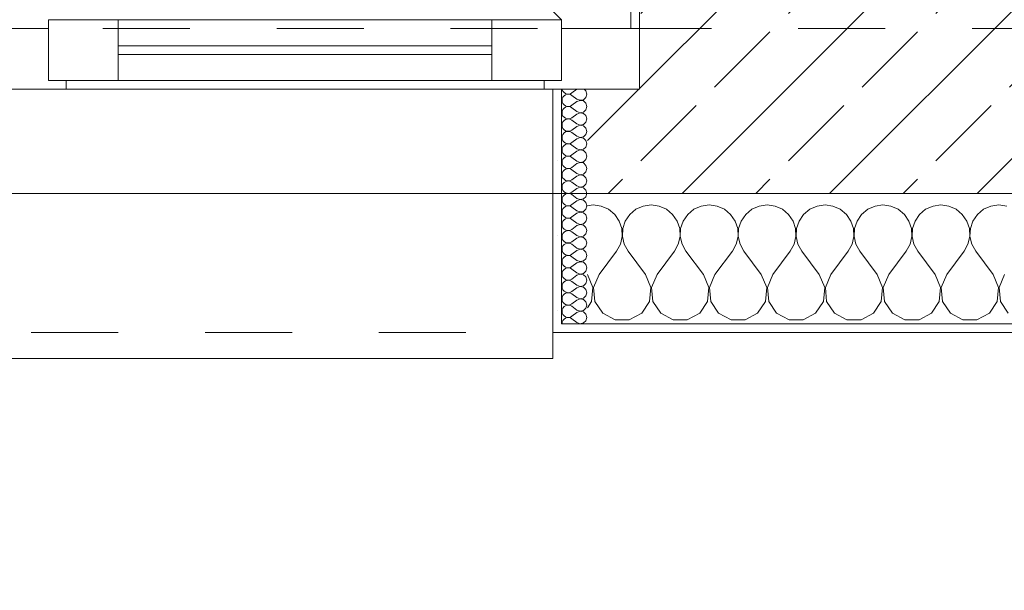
# Model space of a CAD drawing. Header units: metres. Extents: x -4 to 100, y -11 to 17.
# Tile 10 of 256: x 2.807 to 3.94, y -0.452 to 0.205. Entities that reach past the tile are written whole.
import ezdxf

# ---------------------------------------------------------------- set-up
doc = ezdxf.new("R2010")
doc.units = ezdxf.units.M
doc.header["$MEASUREMENT"] = 0
doc.linetypes.add('Strichlinie eng', pattern=[0.115, 0.075, -0.04])
doc.linetypes.add('Untersicht', pattern=[0.1, 0.075, -0.025])
for name, color, linetype in [('152 - Bemaßung_ Beschriftung.Ausbau', 7, 'Continuous'), ('603 - Struktur.Bodenplatte_ Decke Roh', 7, 'Continuous'), ('604 - Struktur.Wand Aussen', 7, 'Continuous'), ('Neubau_653 - Abdeckung.TB Verkofferung', 7, 'Continuous')]:
    doc.layers.add(name, color=color, linetype=linetype)
doc.styles.add('ERSTELLTER_STIL_2', font='txt')
doc.dimstyles.new('ERSTELLTER_STIL__3', dxfattribs={"dimtxt": 0.1, "dimasz": 0.0532, "dimexe": 0.18, "dimexo": 0.0625, "dimgap": 0, "dimtad": 1, "dimzin": 0, "dimdsep": 46, "dimtxsty": 'ERSTELLTER_STIL_2', "dimblk": 'ARROWHEAD_2', "dimblk1": 'ARROWHEAD_2', "dimblk2": 'ARROWHEAD_2', "dimcen": 0.09, "dimse1": 1, "dimse2": 1, "dimclrd": 7, "dimclre": 7, "dimclrt": 7, "dimazin": 0, "dimtfac": 1, "dimtdec": 4, "dimtmove": 0, "dimatfit": 3, "dimfxl": 1, "dimtolj": 1, "dimtzin": 0, "dimarcsym": 0})
doc.dimstyles.new('ERSTELLTER_STIL__5', dxfattribs={"dimtxt": 0.1, "dimasz": 0.0532, "dimexe": 0.18, "dimexo": 0.0625, "dimgap": 0, "dimtad": 1, "dimtih": 1, "dimtoh": 1, "dimzin": 0, "dimdsep": 46, "dimtxsty": 'ERSTELLTER_STIL_2', "dimblk": 'ARROWHEAD_2', "dimblk1": 'ARROWHEAD_2', "dimblk2": 'ARROWHEAD_2', "dimcen": 0.09, "dimse1": 1, "dimse2": 1, "dimclrd": 7, "dimclre": 7, "dimclrt": 7, "dimazin": 0, "dimtfac": 1, "dimtdec": 4, "dimtmove": 0, "dimatfit": 3, "dimfxl": 1, "dimtolj": 1, "dimtzin": 0, "dimarcsym": 0})
pattern_1 = [(0, (0, 0), (0, 0.0866025), [0, -0.05]), (0, (0.025, 0.0433), (0, 0.0866025), [0, -0.05])]

# ---------------------------------------------------------------- blocks, each defined once
blk = doc.blocks.new('*X118')
at = {"layer": '604 - Struktur.Wand Aussen', "color": 7, "linetype": 'Continuous', "lineweight": 5}
for p, q in [((3.4667, -0.0083), (3.46, -0.0093)), ((3.4758, -0.0096), (3.4667, -0.0083)), ((3.4842, -0.0133), (3.4758, -0.0096)), ((3.5242, -0.0096), (3.5158, -0.0133)), ((3.5333, -0.0083), (3.5242, -0.0096)), ((3.5424, -0.0096), (3.5333, -0.0083)), ((3.5509, -0.0133), (3.5424, -0.0096)), ((3.5909, -0.0096), (3.5825, -0.0133)), ((3.6, -0.0083), (3.5909, -0.0096)), ((3.6091, -0.0096), (3.6, -0.0083)), ((3.6175, -0.0133), (3.6091, -0.0096)), ((3.6576, -0.0096), (3.6491, -0.0133)), ((3.6667, -0.0083), (3.6576, -0.0096)), ((3.6758, -0.0096), (3.6667, -0.0083)), ((3.6842, -0.0133), (3.6758, -0.0096)), ((3.7242, -0.0096), (3.7158, -0.0133)), ((3.7333, -0.0083), (3.7242, -0.0096)), ((3.7424, -0.0096), (3.7333, -0.0083)), ((3.7509, -0.0133), (3.7424, -0.0096)), ((3.7909, -0.0096), (3.7825, -0.0133)), ((3.8, -0.0083), (3.7909, -0.0096)), ((3.8091, -0.0096), (3.8, -0.0083)), ((3.8175, -0.0133), (3.8091, -0.0096)), ((3.8576, -0.0096), (3.8491, -0.0133)), ((3.8667, -0.0083), (3.8576, -0.0096)), ((3.8758, -0.0096), (3.8667, -0.0083)), ((3.8842, -0.0133), (3.8758, -0.0096)), ((3.9242, -0.0096), (3.9158, -0.0133)), ((3.9333, -0.0083), (3.9242, -0.0096)), ((3.9424, -0.0096), (3.9333, -0.0083)), ((3.4913, -0.0192), (3.4842, -0.0133)), ((3.4965, -0.0268), (3.4913, -0.0192)), ((3.5087, -0.0192), (3.5035, -0.0268)), ((3.5158, -0.0133), (3.5087, -0.0192)), ((3.5579, -0.0192), (3.5509, -0.0133)), ((3.5631, -0.0268), (3.5579, -0.0192)), ((3.5754, -0.0192), (3.5702, -0.0268)), ((3.5825, -0.0133), (3.5754, -0.0192)), ((3.6246, -0.0192), (3.6175, -0.0133)), ((3.6298, -0.0268), (3.6246, -0.0192)), ((3.6421, -0.0192), (3.6369, -0.0268)), ((3.6491, -0.0133), (3.6421, -0.0192)), ((3.6913, -0.0192), (3.6842, -0.0133)), ((3.6965, -0.0268), (3.6913, -0.0192)), ((3.7087, -0.0192), (3.7035, -0.0268)), ((3.7158, -0.0133), (3.7087, -0.0192)), ((3.7579, -0.0192), (3.7509, -0.0133)), ((3.7631, -0.0268), (3.7579, -0.0192)), ((3.7754, -0.0192), (3.7702, -0.0268)), ((3.7825, -0.0133), (3.7754, -0.0192)), ((3.8246, -0.0192), (3.8175, -0.0133)), ((3.8298, -0.0268), (3.8246, -0.0192)), ((3.8421, -0.0192), (3.8369, -0.0268)), ((3.8491, -0.0133), (3.8421, -0.0192)), ((3.8913, -0.0192), (3.8842, -0.0133)), ((3.8965, -0.0268), (3.8913, -0.0192)), ((3.9087, -0.0192), (3.9035, -0.0268)), ((3.9158, -0.0133), (3.9087, -0.0192)), ((3.4994, -0.0355), (3.4965, -0.0268)), ((3.5035, -0.0268), (3.5006, -0.0355)), ((3.5661, -0.0355), (3.5631, -0.0268)), ((3.5702, -0.0268), (3.5672, -0.0355)), ((3.6328, -0.0355), (3.6298, -0.0268)), ((3.6369, -0.0268), (3.6339, -0.0355)), ((3.6994, -0.0355), (3.6965, -0.0268)), ((3.7035, -0.0268), (3.7006, -0.0355)), ((3.7661, -0.0355), (3.7631, -0.0268)), ((3.7702, -0.0268), (3.7672, -0.0355)), ((3.8328, -0.0355), (3.8298, -0.0268)), ((3.8369, -0.0268), (3.8339, -0.0355)), ((3.8994, -0.0355), (3.8965, -0.0268)), ((3.9035, -0.0268), (3.9006, -0.0355)), ((3.4978, -0.0536), (3.4999, -0.0447)), ((3.4999, -0.0447), (3.4994, -0.0355)), ((3.5006, -0.0355), (3.5001, -0.0447)), ((3.5001, -0.0447), (3.5022, -0.0536)), ((3.5645, -0.0536), (3.5665, -0.0447)), ((3.5665, -0.0447), (3.5661, -0.0355)), ((3.5672, -0.0355), (3.5668, -0.0447)), ((3.5668, -0.0447), (3.5689, -0.0536)), ((3.6311, -0.0536), (3.6332, -0.0447)), ((3.6332, -0.0447), (3.6328, -0.0355)), ((3.6339, -0.0355), (3.6335, -0.0447)), ((3.6335, -0.0447), (3.6355, -0.0536)), ((3.6978, -0.0536), (3.6999, -0.0447)), ((3.6999, -0.0447), (3.6994, -0.0355)), ((3.7006, -0.0355), (3.7001, -0.0447)), ((3.7001, -0.0447), (3.7022, -0.0536)), ((3.7645, -0.0536), (3.7665, -0.0447)), ((3.7665, -0.0447), (3.7661, -0.0355)), ((3.7672, -0.0355), (3.7668, -0.0447)), ((3.7668, -0.0447), (3.7689, -0.0536)), ((3.8311, -0.0536), (3.8332, -0.0447)), ((3.8332, -0.0447), (3.8328, -0.0355)), ((3.8339, -0.0355), (3.8335, -0.0447)), ((3.8335, -0.0447), (3.8355, -0.0536)), ((3.8978, -0.0536), (3.8999, -0.0447)), ((3.8999, -0.0447), (3.8994, -0.0355)), ((3.9006, -0.0355), (3.9001, -0.0447)), ((3.9001, -0.0447), (3.9022, -0.0536)), ((3.4933, -0.0617), (3.4978, -0.0536)), ((3.5022, -0.0536), (3.5067, -0.0617)), ((3.56, -0.0617), (3.5645, -0.0536)), ((3.5689, -0.0536), (3.5733, -0.0617)), ((3.6267, -0.0617), (3.6311, -0.0536)), ((3.6355, -0.0536), (3.64, -0.0617)), ((3.6933, -0.0617), (3.6978, -0.0536)), ((3.7022, -0.0536), (3.7067, -0.0617)), ((3.76, -0.0617), (3.7645, -0.0536)), ((3.7689, -0.0536), (3.7733, -0.0617)), ((3.8267, -0.0617), (3.8311, -0.0536)), ((3.8355, -0.0536), (3.84, -0.0617)), ((3.8933, -0.0617), (3.8978, -0.0536)), ((3.9022, -0.0536), (3.9067, -0.0617)), ((3.4733, -0.0883), (3.4933, -0.0617)), ((3.5267, -0.0883), (3.5067, -0.0617)), ((3.54, -0.0883), (3.56, -0.0617)), ((3.5933, -0.0883), (3.5733, -0.0617)), ((3.6067, -0.0883), (3.6267, -0.0617)), ((3.66, -0.0883), (3.64, -0.0617)), ((3.6733, -0.0883), (3.6933, -0.0617)), ((3.7267, -0.0883), (3.7067, -0.0617)), ((3.74, -0.0883), (3.76, -0.0617)), ((3.7933, -0.0883), (3.7733, -0.0617)), ((3.8067, -0.0883), (3.8267, -0.0617)), ((3.86, -0.0883), (3.84, -0.0617)), ((3.8733, -0.0883), (3.8933, -0.0617)), ((3.9267, -0.0883), (3.9067, -0.0617)), ((3.4663, -0.1033), (3.46, -0.0883)), ((3.4733, -0.0883), (3.467, -0.1033)), ((3.533, -0.1033), (3.5267, -0.0883)), ((3.54, -0.0883), (3.5337, -0.1033)), ((3.5996, -0.1033), (3.5933, -0.0883)), ((3.6067, -0.0883), (3.6004, -0.1033)), ((3.6663, -0.1033), (3.66, -0.0883)), ((3.6733, -0.0883), (3.667, -0.1033)), ((3.733, -0.1033), (3.7267, -0.0883)), ((3.74, -0.0883), (3.7337, -0.1033)), ((3.7996, -0.1033), (3.7933, -0.0883)), ((3.8067, -0.0883), (3.8004, -0.1033)), ((3.8663, -0.1033), (3.86, -0.0883)), ((3.8733, -0.0883), (3.867, -0.1033)), ((3.933, -0.1033), (3.9267, -0.0883)), ((3.94, -0.0883), (3.9337, -0.1033)), ((3.4648, -0.1195), (3.4663, -0.1033)), ((3.467, -0.1033), (3.4686, -0.1195)), ((3.5314, -0.1195), (3.533, -0.1033)), ((3.5337, -0.1033), (3.5352, -0.1195)), ((3.5981, -0.1195), (3.5996, -0.1033)), ((3.6004, -0.1033), (3.6019, -0.1195)), ((3.6648, -0.1195), (3.6663, -0.1033)), ((3.667, -0.1033), (3.6686, -0.1195)), ((3.7314, -0.1195), (3.733, -0.1033)), ((3.7337, -0.1033), (3.7352, -0.1195)), ((3.7981, -0.1195), (3.7996, -0.1033)), ((3.8004, -0.1033), (3.8019, -0.1195)), ((3.8648, -0.1195), (3.8663, -0.1033)), ((3.867, -0.1033), (3.8686, -0.1195)), ((3.9314, -0.1195), (3.933, -0.1033)), ((3.9337, -0.1033), (3.9352, -0.1195)), ((3.46, -0.1266), (3.4648, -0.1195)), ((3.4686, -0.1195), (3.4776, -0.133)), ((3.5224, -0.133), (3.5314, -0.1195)), ((3.5352, -0.1195), (3.5442, -0.133)), ((3.5891, -0.133), (3.5981, -0.1195)), ((3.6019, -0.1195), (3.6109, -0.133)), ((3.6558, -0.133), (3.6648, -0.1195)), ((3.6686, -0.1195), (3.6776, -0.133)), ((3.7224, -0.133), (3.7314, -0.1195)), ((3.7352, -0.1195), (3.7442, -0.133)), ((3.7891, -0.133), (3.7981, -0.1195)), ((3.8019, -0.1195), (3.8109, -0.133)), ((3.8558, -0.133), (3.8648, -0.1195)), ((3.8686, -0.1195), (3.8776, -0.133)), ((3.9224, -0.133), (3.9314, -0.1195)), ((3.9352, -0.1195), (3.9442, -0.133)), ((3.4776, -0.133), (3.4919, -0.1407)), ((3.5081, -0.1407), (3.5224, -0.133)), ((3.5442, -0.133), (3.5585, -0.1407)), ((3.5748, -0.1407), (3.5891, -0.133)), ((3.6109, -0.133), (3.6252, -0.1407)), ((3.6415, -0.1407), (3.6558, -0.133)), ((3.6776, -0.133), (3.6919, -0.1407)), ((3.7081, -0.1407), (3.7224, -0.133)), ((3.7442, -0.133), (3.7585, -0.1407)), ((3.7748, -0.1407), (3.7891, -0.133)), ((3.8109, -0.133), (3.8252, -0.1407)), ((3.8415, -0.1407), (3.8558, -0.133)), ((3.8776, -0.133), (3.8919, -0.1407)), ((3.9081, -0.1407), (3.9224, -0.133)), ((3.4919, -0.1407), (3.5081, -0.1407)), ((3.5585, -0.1407), (3.5748, -0.1407)), ((3.6252, -0.1407), (3.6415, -0.1407)), ((3.6919, -0.1407), (3.7081, -0.1407)), ((3.7585, -0.1407), (3.7748, -0.1407)), ((3.8252, -0.1407), (3.8415, -0.1407)), ((3.8919, -0.1407), (3.9081, -0.1407))]:
    blk.add_line(p, q, dxfattribs=at)
blk = doc.blocks.new('*X154')
at = {"layer": '604 - Struktur.Wand Aussen', "color": 7, "linetype": 'Continuous', "lineweight": 5}
for p, q in [((3.4309, 0.125), (3.431, 0.1245)), ((3.4479, 0.125), (3.4421, 0.1207)), ((3.4582, 0.123), (3.4561, 0.125)), ((3.431, 0.1141), (3.4307, 0.1121)), ((3.431, 0.1245), (3.4318, 0.1227)), ((3.4318, 0.1159), (3.431, 0.1141)), ((3.4318, 0.1227), (3.433, 0.1212)), ((3.433, 0.1174), (3.4318, 0.1159)), ((3.433, 0.1212), (3.4347, 0.12)), ((3.4347, 0.1185), (3.433, 0.1174)), ((3.4347, 0.12), (3.4365, 0.1194)), ((3.4365, 0.1192), (3.4347, 0.1185)), ((3.4365, 0.1194), (3.4385, 0.1193)), ((3.4385, 0.1193), (3.4365, 0.1192)), ((3.4385, 0.1193), (3.4404, 0.1198)), ((3.4404, 0.1188), (3.4385, 0.1193)), ((3.4404, 0.1198), (3.4421, 0.1207)), ((3.4421, 0.1179), (3.4404, 0.1188)), ((3.4479, 0.1136), (3.4421, 0.1179)), ((3.4479, 0.1136), (3.4515, 0.1122)), ((3.4553, 0.1129), (3.4582, 0.1155)), ((3.4593, 0.1193), (3.4582, 0.123)), ((3.4582, 0.1155), (3.4593, 0.1193)), ((3.4307, 0.1121), (3.431, 0.1102)), ((3.431, 0.1102), (3.4318, 0.1084)), ((3.4318, 0.1084), (3.433, 0.1069)), ((3.433, 0.1031), (3.4318, 0.1016)), ((3.433, 0.1069), (3.4347, 0.1058)), ((3.4347, 0.1042), (3.433, 0.1031)), ((3.4347, 0.1058), (3.4365, 0.1051)), ((3.4365, 0.1049), (3.4347, 0.1042)), ((3.4365, 0.1051), (3.4385, 0.105)), ((3.4385, 0.105), (3.4365, 0.1049)), ((3.4385, 0.105), (3.4404, 0.1055)), ((3.4404, 0.1045), (3.4385, 0.105)), ((3.4404, 0.1055), (3.4421, 0.1064)), ((3.4421, 0.1036), (3.4404, 0.1045)), ((3.4479, 0.1107), (3.4421, 0.1064)), ((3.4479, 0.0993), (3.4421, 0.1036)), ((3.4515, 0.1121), (3.4479, 0.1107)), ((3.4515, 0.1122), (3.4553, 0.1129)), ((3.4553, 0.1114), (3.4515, 0.1121)), ((3.4582, 0.1088), (3.4553, 0.1114)), ((3.4593, 0.105), (3.4582, 0.1088)), ((3.4582, 0.1012), (3.4593, 0.105)), ((3.431, 0.0998), (3.4307, 0.0979)), ((3.4307, 0.0979), (3.431, 0.0959)), ((3.4318, 0.1016), (3.431, 0.0998)), ((3.431, 0.0959), (3.4318, 0.0941)), ((3.4318, 0.0941), (3.433, 0.0926)), ((3.433, 0.0926), (3.4347, 0.0915)), ((3.4347, 0.0915), (3.4365, 0.0908)), ((3.4365, 0.0908), (3.4385, 0.0907)), ((3.4385, 0.0907), (3.4365, 0.0906)), ((3.4385, 0.0907), (3.4404, 0.0912)), ((3.4404, 0.0902), (3.4385, 0.0907)), ((3.4404, 0.0912), (3.4421, 0.0921)), ((3.4479, 0.0964), (3.4421, 0.0921)), ((3.4479, 0.0993), (3.4515, 0.0979)), ((3.4515, 0.0978), (3.4479, 0.0964)), ((3.4515, 0.0979), (3.4553, 0.0986)), ((3.4553, 0.0971), (3.4515, 0.0978)), ((3.4553, 0.0986), (3.4582, 0.1012)), ((3.4582, 0.0945), (3.4553, 0.0971)), ((3.4593, 0.0907), (3.4582, 0.0945)), ((3.4582, 0.087), (3.4593, 0.0907)), ((3.431, 0.0855), (3.4307, 0.0836)), ((3.4307, 0.0836), (3.431, 0.0816)), ((3.4318, 0.0873), (3.431, 0.0855)), ((3.431, 0.0816), (3.4318, 0.0798)), ((3.433, 0.0888), (3.4318, 0.0873)), ((3.4318, 0.0798), (3.433, 0.0783)), ((3.4347, 0.09), (3.433, 0.0888)), ((3.4365, 0.0906), (3.4347, 0.09)), ((3.4421, 0.0893), (3.4404, 0.0902)), ((3.4479, 0.085), (3.4421, 0.0893)), ((3.4479, 0.0821), (3.4421, 0.0779)), ((3.4479, 0.085), (3.4515, 0.0836)), ((3.4515, 0.0835), (3.4479, 0.0821)), ((3.4515, 0.0836), (3.4553, 0.0843)), ((3.4553, 0.0828), (3.4515, 0.0835)), ((3.4553, 0.0843), (3.4582, 0.087)), ((3.4582, 0.0802), (3.4553, 0.0828)), ((3.4593, 0.0764), (3.4582, 0.0802)), ((3.431, 0.0712), (3.4307, 0.0693)), ((3.4307, 0.0693), (3.431, 0.0673)), ((3.4318, 0.073), (3.431, 0.0712)), ((3.433, 0.0746), (3.4318, 0.073)), ((3.433, 0.0783), (3.4347, 0.0772)), ((3.4347, 0.0757), (3.433, 0.0746)), ((3.4347, 0.0772), (3.4365, 0.0766)), ((3.4365, 0.0763), (3.4347, 0.0757)), ((3.4365, 0.0766), (3.4385, 0.0765)), ((3.4385, 0.0764), (3.4365, 0.0763)), ((3.4385, 0.0765), (3.4404, 0.0769)), ((3.4404, 0.076), (3.4385, 0.0764)), ((3.4404, 0.0769), (3.4421, 0.0779)), ((3.4421, 0.075), (3.4404, 0.076)), ((3.4479, 0.0707), (3.4421, 0.075)), ((3.4479, 0.0707), (3.4515, 0.0693)), ((3.4515, 0.0693), (3.4479, 0.0679)), ((3.4515, 0.0693), (3.4553, 0.07)), ((3.4553, 0.0685), (3.4515, 0.0693)), ((3.4553, 0.07), (3.4582, 0.0727)), ((3.4582, 0.0659), (3.4553, 0.0685)), ((3.4582, 0.0727), (3.4593, 0.0764)), ((3.431, 0.057), (3.4307, 0.055)), ((3.431, 0.0673), (3.4318, 0.0655)), ((3.4318, 0.0588), (3.431, 0.057)), ((3.4318, 0.0655), (3.433, 0.064)), ((3.433, 0.0603), (3.4318, 0.0588)), ((3.433, 0.064), (3.4347, 0.0629)), ((3.4347, 0.0614), (3.433, 0.0603)), ((3.4347, 0.0629), (3.4365, 0.0623)), ((3.4365, 0.062), (3.4347, 0.0614)), ((3.4365, 0.0623), (3.4385, 0.0622)), ((3.4385, 0.0621), (3.4365, 0.062)), ((3.4385, 0.0622), (3.4404, 0.0626)), ((3.4404, 0.0617), (3.4385, 0.0621)), ((3.4404, 0.0626), (3.4421, 0.0636)), ((3.4421, 0.0607), (3.4404, 0.0617)), ((3.4479, 0.0679), (3.4421, 0.0636)), ((3.4479, 0.0564), (3.4421, 0.0607)), ((3.4553, 0.0558), (3.4582, 0.0584)), ((3.4593, 0.0621), (3.4582, 0.0659)), ((3.4582, 0.0584), (3.4593, 0.0621)), ((3.4307, 0.055), (3.431, 0.053)), ((3.431, 0.053), (3.4318, 0.0512)), ((3.4318, 0.0512), (3.433, 0.0497)), ((3.433, 0.046), (3.4318, 0.0445)), ((3.433, 0.0497), (3.4347, 0.0486)), ((3.4347, 0.0471), (3.433, 0.046)), ((3.4347, 0.0486), (3.4365, 0.048)), ((3.4365, 0.0477), (3.4347, 0.0471)), ((3.4365, 0.048), (3.4385, 0.0479)), ((3.4385, 0.0478), (3.4365, 0.0477)), ((3.4385, 0.0479), (3.4404, 0.0483)), ((3.4404, 0.0474), (3.4385, 0.0478)), ((3.4404, 0.0483), (3.4421, 0.0493)), ((3.4421, 0.0464), (3.4404, 0.0474)), ((3.4479, 0.0536), (3.4421, 0.0493)), ((3.4479, 0.0421), (3.4421, 0.0464)), ((3.4479, 0.0564), (3.4515, 0.055)), ((3.4515, 0.055), (3.4479, 0.0536)), ((3.4515, 0.055), (3.4553, 0.0558)), ((3.4553, 0.0542), (3.4515, 0.055)), ((3.4582, 0.0516), (3.4553, 0.0542)), ((3.4593, 0.0479), (3.4582, 0.0516)), ((3.4582, 0.0441), (3.4593, 0.0479)), ((3.431, 0.0427), (3.4307, 0.0407)), ((3.4307, 0.0407), (3.431, 0.0388)), ((3.4318, 0.0445), (3.431, 0.0427)), ((3.431, 0.0388), (3.4318, 0.037)), ((3.4318, 0.037), (3.433, 0.0354)), ((3.433, 0.0354), (3.4347, 0.0343)), ((3.4347, 0.0343), (3.4365, 0.0337)), ((3.4385, 0.0336), (3.4404, 0.034)), ((3.4404, 0.034), (3.4421, 0.035)), ((3.4479, 0.0393), (3.4421, 0.035)), ((3.4479, 0.0421), (3.4515, 0.0407)), ((3.4515, 0.0407), (3.4479, 0.0393)), ((3.4515, 0.0407), (3.4553, 0.0415)), ((3.4553, 0.04), (3.4515, 0.0407)), ((3.4553, 0.0415), (3.4582, 0.0441)), ((3.4582, 0.0373), (3.4553, 0.04)), ((3.4593, 0.0336), (3.4582, 0.0373)), ((3.431, 0.0284), (3.4307, 0.0264)), ((3.4307, 0.0264), (3.431, 0.0245)), ((3.4318, 0.0302), (3.431, 0.0284)), ((3.431, 0.0245), (3.4318, 0.0227)), ((3.433, 0.0317), (3.4318, 0.0302)), ((3.4318, 0.0227), (3.433, 0.0212)), ((3.4347, 0.0328), (3.433, 0.0317)), ((3.4365, 0.0334), (3.4347, 0.0328)), ((3.4365, 0.0337), (3.4385, 0.0336)), ((3.4385, 0.0335), (3.4365, 0.0334)), ((3.4404, 0.0331), (3.4385, 0.0335)), ((3.4421, 0.0321), (3.4404, 0.0331)), ((3.4479, 0.0279), (3.4421, 0.0321)), ((3.4479, 0.025), (3.4421, 0.0207)), ((3.4479, 0.0279), (3.4515, 0.0265)), ((3.4515, 0.0264), (3.4479, 0.025)), ((3.4515, 0.0265), (3.4553, 0.0272)), ((3.4553, 0.0257), (3.4515, 0.0264)), ((3.4553, 0.0272), (3.4582, 0.0298)), ((3.4582, 0.023), (3.4553, 0.0257)), ((3.4582, 0.0298), (3.4593, 0.0336)), ((3.4593, 0.0193), (3.4582, 0.023)), ((3.431, 0.0141), (3.4307, 0.0121)), ((3.4307, 0.0121), (3.431, 0.0102)), ((3.4318, 0.0159), (3.431, 0.0141)), ((3.433, 0.0174), (3.4318, 0.0159)), ((3.433, 0.0212), (3.4347, 0.02)), ((3.4347, 0.0185), (3.433, 0.0174)), ((3.4347, 0.02), (3.4365, 0.0194)), ((3.4365, 0.0192), (3.4347, 0.0185)), ((3.4365, 0.0194), (3.4385, 0.0193)), ((3.4385, 0.0193), (3.4365, 0.0192)), ((3.4385, 0.0193), (3.4404, 0.0198)), ((3.4404, 0.0188), (3.4385, 0.0193)), ((3.4404, 0.0198), (3.4421, 0.0207)), ((3.4421, 0.0179), (3.4404, 0.0188)), ((3.4479, 0.0136), (3.4421, 0.0179)), ((3.4479, 0.0136), (3.4515, 0.0122)), ((3.4515, 0.0121), (3.4479, 0.0107)), ((3.4515, 0.0122), (3.4553, 0.0129)), ((3.4553, 0.0114), (3.4515, 0.0121)), ((3.4553, 0.0129), (3.4582, 0.0155)), ((3.4582, 0.0088), (3.4553, 0.0114)), ((3.4582, 0.0155), (3.4593, 0.0193)), ((3.431, 0.0102), (3.4318, 0.0084)), ((3.4318, 0.0016), (3.431, -0.0002)), ((3.4318, 0.0084), (3.433, 0.0069)), ((3.433, 0.0031), (3.4318, 0.0016)), ((3.433, 0.0069), (3.4347, 0.0058)), ((3.4347, 0.0042), (3.433, 0.0031)), ((3.4347, 0.0058), (3.4365, 0.0051)), ((3.4365, 0.0049), (3.4347, 0.0042)), ((3.4365, 0.0051), (3.4385, 0.005)), ((3.4385, 0.005), (3.4365, 0.0049)), ((3.4385, 0.005), (3.4404, 0.0055)), ((3.4404, 0.0045), (3.4385, 0.005)), ((3.4404, 0.0055), (3.4421, 0.0064)), ((3.4421, 0.0036), (3.4404, 0.0045)), ((3.4479, 0.0107), (3.4421, 0.0064)), ((3.4479, -0.0007), (3.4421, 0.0036)), ((3.4553, -0.0014), (3.4582, 0.0012)), ((3.4593, 0.005), (3.4582, 0.0088)), ((3.4582, 0.0012), (3.4593, 0.005)), ((3.431, -0.0002), (3.4307, -0.0021)), ((3.4307, -0.0021), (3.431, -0.0041)), ((3.431, -0.0041), (3.4318, -0.0059)), ((3.4318, -0.0059), (3.433, -0.0074)), ((3.433, -0.0112), (3.4318, -0.0127)), ((3.433, -0.0074), (3.4347, -0.0085)), ((3.4347, -0.01), (3.433, -0.0112)), ((3.4347, -0.0085), (3.4365, -0.0092)), ((3.4365, -0.0094), (3.4347, -0.01)), ((3.4365, -0.0092), (3.4385, -0.0093)), ((3.4385, -0.0093), (3.4365, -0.0094)), ((3.4385, -0.0093), (3.4404, -0.0088)), ((3.4404, -0.0098), (3.4385, -0.0093)), ((3.4404, -0.0088), (3.4421, -0.0079)), ((3.4421, -0.0107), (3.4404, -0.0098)), ((3.4479, -0.0036), (3.4421, -0.0079)), ((3.4479, -0.015), (3.4421, -0.0107)), ((3.4479, -0.0007), (3.4515, -0.0021)), ((3.4515, -0.0022), (3.4479, -0.0036)), ((3.4515, -0.0021), (3.4553, -0.0014)), ((3.4553, -0.0029), (3.4515, -0.0022)), ((3.4582, -0.0055), (3.4553, -0.0029)), ((3.4593, -0.0093), (3.4582, -0.0055)), ((3.4582, -0.013), (3.4593, -0.0093)), ((3.431, -0.0145), (3.4307, -0.0164)), ((3.4307, -0.0164), (3.431, -0.0184)), ((3.4318, -0.0127), (3.431, -0.0145)), ((3.431, -0.0184), (3.4318, -0.0202)), ((3.4318, -0.0202), (3.433, -0.0217)), ((3.433, -0.0217), (3.4347, -0.0228)), ((3.4404, -0.0231), (3.4421, -0.0221)), ((3.4479, -0.0179), (3.4421, -0.0221)), ((3.4479, -0.015), (3.4515, -0.0164)), ((3.4515, -0.0165), (3.4479, -0.0179)), ((3.4515, -0.0164), (3.4553, -0.0157)), ((3.4553, -0.0172), (3.4515, -0.0165)), ((3.4553, -0.0157), (3.4582, -0.013)), ((3.4582, -0.0198), (3.4553, -0.0172)), ((3.4593, -0.0236), (3.4582, -0.0198)), ((3.431, -0.0288), (3.4307, -0.0307)), ((3.4307, -0.0307), (3.431, -0.0327)), ((3.4318, -0.027), (3.431, -0.0288)), ((3.431, -0.0327), (3.4318, -0.0345)), ((3.433, -0.0254), (3.4318, -0.027)), ((3.4347, -0.0243), (3.433, -0.0254)), ((3.4347, -0.0228), (3.4365, -0.0234)), ((3.4365, -0.0237), (3.4347, -0.0243)), ((3.4365, -0.0234), (3.4385, -0.0235)), ((3.4385, -0.0236), (3.4365, -0.0237)), ((3.4385, -0.0235), (3.4404, -0.0231)), ((3.4404, -0.024), (3.4385, -0.0236)), ((3.4421, -0.025), (3.4404, -0.024)), ((3.4479, -0.0293), (3.4421, -0.025)), ((3.4479, -0.0321), (3.4421, -0.0364)), ((3.4479, -0.0293), (3.4515, -0.0307)), ((3.4515, -0.0307), (3.4479, -0.0321)), ((3.4515, -0.0307), (3.4553, -0.03)), ((3.4553, -0.0315), (3.4515, -0.0307)), ((3.4553, -0.03), (3.4582, -0.0273)), ((3.4582, -0.0341), (3.4553, -0.0315)), ((3.4582, -0.0273), (3.4593, -0.0236)), ((3.431, -0.043), (3.4307, -0.045)), ((3.4307, -0.045), (3.431, -0.047)), ((3.4318, -0.0412), (3.431, -0.043)), ((3.4318, -0.0345), (3.433, -0.036)), ((3.433, -0.0397), (3.4318, -0.0412)), ((3.433, -0.036), (3.4347, -0.0371)), ((3.4347, -0.0386), (3.433, -0.0397)), ((3.4347, -0.0371), (3.4365, -0.0377)), ((3.4365, -0.038), (3.4347, -0.0386)), ((3.4365, -0.0377), (3.4385, -0.0378)), ((3.4385, -0.0379), (3.4365, -0.038)), ((3.4385, -0.0378), (3.4404, -0.0374)), ((3.4404, -0.0383), (3.4385, -0.0379)), ((3.4404, -0.0374), (3.4421, -0.0364)), ((3.4421, -0.0393), (3.4404, -0.0383)), ((3.4479, -0.0436), (3.4421, -0.0393)), ((3.4479, -0.0436), (3.4515, -0.045)), ((3.4515, -0.045), (3.4479, -0.0464)), ((3.4515, -0.045), (3.4553, -0.0442)), ((3.4553, -0.0458), (3.4515, -0.045)), ((3.4553, -0.0442), (3.4582, -0.0416)), ((3.4593, -0.0379), (3.4582, -0.0341)), ((3.4582, -0.0416), (3.4593, -0.0379)), ((3.431, -0.047), (3.4318, -0.0488)), ((3.4318, -0.0555), (3.431, -0.0573)), ((3.4318, -0.0488), (3.433, -0.0503)), ((3.433, -0.054), (3.4318, -0.0555)), ((3.433, -0.0503), (3.4347, -0.0514)), ((3.4347, -0.0529), (3.433, -0.054)), ((3.4347, -0.0514), (3.4365, -0.052)), ((3.4365, -0.0523), (3.4347, -0.0529)), ((3.4365, -0.052), (3.4385, -0.0521)), ((3.4385, -0.0522), (3.4365, -0.0523)), ((3.4385, -0.0521), (3.4404, -0.0517)), ((3.4404, -0.0526), (3.4385, -0.0522)), ((3.4404, -0.0517), (3.4421, -0.0507)), ((3.4421, -0.0536), (3.4404, -0.0526)), ((3.4479, -0.0464), (3.4421, -0.0507)), ((3.4479, -0.0579), (3.4421, -0.0536)), ((3.4582, -0.0484), (3.4553, -0.0458)), ((3.4553, -0.0585), (3.4582, -0.0559)), ((3.4593, -0.0521), (3.4582, -0.0484)), ((3.4582, -0.0559), (3.4593, -0.0521)), ((3.431, -0.0573), (3.4307, -0.0593)), ((3.4307, -0.0593), (3.431, -0.0612)), ((3.431, -0.0612), (3.4318, -0.063)), ((3.4318, -0.063), (3.433, -0.0646)), ((3.433, -0.0646), (3.4347, -0.0657)), ((3.4347, -0.0672), (3.433, -0.0683)), ((3.4347, -0.0657), (3.4365, -0.0663)), ((3.4365, -0.0666), (3.4347, -0.0672)), ((3.4365, -0.0663), (3.4385, -0.0664)), ((3.4385, -0.0665), (3.4365, -0.0666)), ((3.4385, -0.0664), (3.4404, -0.066)), ((3.4404, -0.0669), (3.4385, -0.0665)), ((3.4404, -0.066), (3.4421, -0.065)), ((3.4421, -0.0679), (3.4404, -0.0669)), ((3.4479, -0.0607), (3.4421, -0.065)), ((3.4479, -0.0721), (3.4421, -0.0679)), ((3.4479, -0.0579), (3.4515, -0.0593)), ((3.4515, -0.0593), (3.4479, -0.0607)), ((3.4515, -0.0593), (3.4553, -0.0585)), ((3.4553, -0.06), (3.4515, -0.0593)), ((3.4582, -0.0627), (3.4553, -0.06)), ((3.4593, -0.0664), (3.4582, -0.0627)), ((3.4582, -0.0702), (3.4593, -0.0664)), ((3.431, -0.0716), (3.4307, -0.0736)), ((3.4307, -0.0736), (3.431, -0.0755)), ((3.4318, -0.0698), (3.431, -0.0716)), ((3.431, -0.0755), (3.4318, -0.0773)), ((3.433, -0.0683), (3.4318, -0.0698)), ((3.4318, -0.0773), (3.433, -0.0788)), ((3.433, -0.0788), (3.4347, -0.08)), ((3.4404, -0.0802), (3.4421, -0.0793)), ((3.4479, -0.075), (3.4421, -0.0793)), ((3.4479, -0.0721), (3.4515, -0.0735)), ((3.4515, -0.0736), (3.4479, -0.075)), ((3.4515, -0.0735), (3.4553, -0.0728)), ((3.4553, -0.0743), (3.4515, -0.0736)), ((3.4553, -0.0728), (3.4582, -0.0702)), ((3.4582, -0.077), (3.4553, -0.0743)), ((3.4593, -0.0807), (3.4582, -0.077)), ((3.431, -0.0859), (3.4307, -0.0879)), ((3.4307, -0.0879), (3.431, -0.0898)), ((3.4318, -0.0841), (3.431, -0.0859)), ((3.431, -0.0898), (3.4318, -0.0916)), ((3.433, -0.0826), (3.4318, -0.0841)), ((3.4347, -0.0815), (3.433, -0.0826)), ((3.4347, -0.08), (3.4365, -0.0806)), ((3.4365, -0.0808), (3.4347, -0.0815)), ((3.4365, -0.0806), (3.4385, -0.0807)), ((3.4385, -0.0807), (3.4365, -0.0808)), ((3.4385, -0.0807), (3.4404, -0.0802)), ((3.4404, -0.0812), (3.4385, -0.0807)), ((3.4421, -0.0821), (3.4404, -0.0812)), ((3.4479, -0.0864), (3.4421, -0.0821)), ((3.4479, -0.0893), (3.4421, -0.0936)), ((3.4479, -0.0864), (3.4515, -0.0878)), ((3.4515, -0.0879), (3.4479, -0.0893)), ((3.4515, -0.0878), (3.4553, -0.0871)), ((3.4553, -0.0886), (3.4515, -0.0879)), ((3.4553, -0.0871), (3.4582, -0.0845)), ((3.4582, -0.0912), (3.4553, -0.0886)), ((3.4582, -0.0845), (3.4593, -0.0807)), ((3.431, -0.1002), (3.4307, -0.1021)), ((3.4318, -0.0984), (3.431, -0.1002)), ((3.4318, -0.0916), (3.433, -0.0931)), ((3.433, -0.0969), (3.4318, -0.0984)), ((3.433, -0.0931), (3.4347, -0.0942)), ((3.4347, -0.0958), (3.433, -0.0969)), ((3.4347, -0.0942), (3.4365, -0.0949)), ((3.4365, -0.0951), (3.4347, -0.0958)), ((3.4365, -0.0949), (3.4385, -0.095)), ((3.4385, -0.095), (3.4365, -0.0951)), ((3.4385, -0.095), (3.4404, -0.0945)), ((3.4404, -0.0955), (3.4385, -0.095)), ((3.4404, -0.0945), (3.4421, -0.0936)), ((3.4421, -0.0964), (3.4404, -0.0955)), ((3.4479, -0.1007), (3.4421, -0.0964)), ((3.4479, -0.1007), (3.4515, -0.1021)), ((3.4515, -0.1021), (3.4553, -0.1014)), ((3.4553, -0.1014), (3.4582, -0.0988)), ((3.4593, -0.095), (3.4582, -0.0912)), ((3.4582, -0.0988), (3.4593, -0.095)), ((3.4307, -0.1021), (3.431, -0.1041)), ((3.431, -0.1041), (3.4318, -0.1059)), ((3.4318, -0.1127), (3.431, -0.1145)), ((3.4318, -0.1059), (3.433, -0.1074)), ((3.433, -0.1112), (3.4318, -0.1127)), ((3.433, -0.1074), (3.4347, -0.1085)), ((3.4347, -0.11), (3.433, -0.1112)), ((3.4347, -0.1085), (3.4365, -0.1092)), ((3.4365, -0.1094), (3.4347, -0.11)), ((3.4365, -0.1092), (3.4385, -0.1093)), ((3.4385, -0.1093), (3.4365, -0.1094)), ((3.4385, -0.1093), (3.4404, -0.1088)), ((3.4404, -0.1098), (3.4385, -0.1093)), ((3.4404, -0.1088), (3.4421, -0.1079)), ((3.4421, -0.1107), (3.4404, -0.1098)), ((3.4479, -0.1036), (3.4421, -0.1079)), ((3.4479, -0.115), (3.4421, -0.1107)), ((3.4515, -0.1022), (3.4479, -0.1036)), ((3.4553, -0.1029), (3.4515, -0.1022)), ((3.4582, -0.1055), (3.4553, -0.1029)), ((3.4553, -0.1157), (3.4582, -0.113)), ((3.4593, -0.1093), (3.4582, -0.1055)), ((3.4582, -0.113), (3.4593, -0.1093)), ((3.431, -0.1145), (3.4307, -0.1164)), ((3.4307, -0.1164), (3.431, -0.1184)), ((3.431, -0.1184), (3.4318, -0.1202)), ((3.4318, -0.1202), (3.433, -0.1217)), ((3.433, -0.1217), (3.4347, -0.1228)), ((3.4347, -0.1243), (3.433, -0.1254)), ((3.4347, -0.1228), (3.4365, -0.1234)), ((3.4365, -0.1237), (3.4347, -0.1243)), ((3.4365, -0.1234), (3.4385, -0.1235)), ((3.4385, -0.1236), (3.4365, -0.1237)), ((3.4385, -0.1235), (3.4404, -0.1231)), ((3.4404, -0.124), (3.4385, -0.1236)), ((3.4404, -0.1231), (3.4421, -0.1221)), ((3.4421, -0.125), (3.4404, -0.124)), ((3.4479, -0.1179), (3.4421, -0.1221)), ((3.4479, -0.115), (3.4515, -0.1164)), ((3.4515, -0.1165), (3.4479, -0.1179)), ((3.4515, -0.1164), (3.4553, -0.1157)), ((3.4553, -0.1172), (3.4515, -0.1165)), ((3.4582, -0.1198), (3.4553, -0.1172)), ((3.4593, -0.1236), (3.4582, -0.1198)), ((3.4582, -0.1273), (3.4593, -0.1236)), ((3.431, -0.1288), (3.4307, -0.1307)), ((3.4307, -0.1307), (3.431, -0.1327)), ((3.4318, -0.127), (3.431, -0.1288)), ((3.431, -0.1327), (3.4318, -0.1345)), ((3.433, -0.1254), (3.4318, -0.127)), ((3.4318, -0.1345), (3.433, -0.136)), ((3.4479, -0.1293), (3.4421, -0.125)), ((3.4479, -0.1321), (3.4421, -0.1364)), ((3.4479, -0.1293), (3.4515, -0.1307)), ((3.4515, -0.1307), (3.4479, -0.1321)), ((3.4515, -0.1307), (3.4553, -0.13)), ((3.4553, -0.1315), (3.4515, -0.1307)), ((3.4553, -0.13), (3.4582, -0.1273)), ((3.4582, -0.1341), (3.4553, -0.1315)), ((3.4593, -0.1379), (3.4582, -0.1341)), ((3.431, -0.143), (3.4307, -0.145)), ((3.4318, -0.1412), (3.431, -0.143)), ((3.433, -0.1397), (3.4318, -0.1412)), ((3.433, -0.136), (3.4347, -0.1371)), ((3.4347, -0.1386), (3.433, -0.1397)), ((3.4347, -0.1371), (3.4365, -0.1377)), ((3.4365, -0.138), (3.4347, -0.1386)), ((3.4365, -0.1377), (3.4385, -0.1378)), ((3.4385, -0.1379), (3.4365, -0.138)), ((3.4385, -0.1378), (3.4404, -0.1374)), ((3.4404, -0.1383), (3.4385, -0.1379)), ((3.4404, -0.1374), (3.4421, -0.1364)), ((3.4421, -0.1393), (3.4404, -0.1383)), ((3.4479, -0.1436), (3.4421, -0.1393)), ((3.4479, -0.1436), (3.4515, -0.145)), ((3.4515, -0.145), (3.4553, -0.1442)), ((3.4553, -0.1442), (3.4582, -0.1416)), ((3.4582, -0.1416), (3.4593, -0.1379))]:
    blk.add_line(p, q, dxfattribs=at)
blk = doc.blocks.new('*D420')
at = {"layer": '152 - Bemaßung_ Beschriftung.Ausbau', "color": 7, "linetype": 'Continuous', "lineweight": 5}
for p, q in [((-1.71, 5.8927), (-1.64, 5.8523)), ((-1.675, 0.245), (-1.675, 5.8725)), ((-1.71, 0.2652), (-1.64, 0.2248)), ((-1.6225, 0.245), (-1.7275, 0.245)), ((-1.675, 0.005), (-1.675, 0.245))]:
    blk.add_line(p, q, dxfattribs=at)
at = {"layer": '152 - Bemaßung_ Beschriftung.Ausbau', "color": 7, "lineweight": 5, "char_height": 0.1, "attachment_point": 7, "rotation": 90, "style": 'ERSTELLTER_STIL_2'}
for s, insert in [('\\A1;{\\pql;\\fArial|b0|i0|c0|p38;15}', (-1.695, 5.7005)), ('\\A1;{\\pql;\\fArial|b0|i0|c0|p38;5,62\\fArial|b0|i0|c0|p38;\\A1{\\H.66x;\\S75^  ;}}', (-1.6756, 2.7997))]:
    blk.add_mtext(s, dxfattribs=dict(at, insert=insert))
blk = doc.blocks.new('ARROWHEAD_2')
at = {"color": 0, "linetype": 'Continuous', "lineweight": 0}
for p, q in [((-0.378, -0.655), (0.378, 0.655)), ((0, 0), (-1, 0))]:
    blk.add_line(p, q, dxfattribs=at)
blk = doc.blocks.new('*D442')
at = {"layer": '152 - Bemaßung_ Beschriftung.Ausbau', "color": 7, "linetype": 'Continuous', "lineweight": 5}
for p, q in [((1.12, -4.1125), (1.12, -4.0075)), ((0.0052, -4.025), (-0.0352, -4.095)), ((1.1402, -4.025), (1.0998, -4.095)), ((-0.015, -4.06), (1.12, -4.06)), ((1.12, -4.06), (3.52, -4.06))]:
    blk.add_line(p, q, dxfattribs=at)
at = {"layer": '152 - Bemaßung_ Beschriftung.Ausbau', "color": 7, "lineweight": 5, "insert": (0.3944, -4.0594), "char_height": 0.1, "attachment_point": 7, "style": 'ERSTELLTER_STIL_2'}
blk.add_mtext('\\A1;{\\pql;\\fArial|b0|i0|c0|p38;1,13\\fArial|b0|i0|c0|p38;\\A1{\\H.66x;\\S5^  ;}}', dxfattribs=at)
blk = doc.blocks.new('*D443')
at = {"layer": '152 - Bemaßung_ Beschriftung.Ausbau', "color": 7, "linetype": 'Continuous', "lineweight": 5}
for p, q in [((1.1402, -4.025), (1.0998, -4.095)), ((3.5402, -4.025), (3.4998, -4.095)), ((1.12, -4.06), (3.52, -4.06))]:
    blk.add_line(p, q, dxfattribs=at)
at = {"layer": '152 - Bemaßung_ Beschriftung.Ausbau', "color": 7, "lineweight": 5, "char_height": 0.1, "attachment_point": 7, "style": 'ERSTELLTER_STIL_2'}
for s, insert in [('\\A1;{\\pql;\\fArial|b0|i0|c0|p38;2,40}', (2.187, -4.04)), ('\\A1;{\\pql;\\fArial|b0|i0|c0|p38;2,01}', (2.187, -4.18))]:
    blk.add_mtext(s, dxfattribs=dict(at, insert=insert))
blk = doc.blocks.new('*D444')
at = {"layer": '152 - Bemaßung_ Beschriftung.Ausbau', "color": 7, "linetype": 'Continuous', "lineweight": 5}
for p, q in [((3.52, -4.1125), (3.52, -4.0075)), ((4.72, -4.1125), (4.72, -4.0075)), ((3.5402, -4.025), (3.4998, -4.095)), ((4.7402, -4.025), (4.6998, -4.095)), ((1.12, -4.06), (3.52, -4.06)), ((3.52, -4.06), (4.72, -4.06)), ((4.72, -4.06), (7.12, -4.06))]:
    blk.add_line(p, q, dxfattribs=at)
at = {"layer": '152 - Bemaßung_ Beschriftung.Ausbau', "color": 7, "lineweight": 5, "insert": (3.987, -4.04), "char_height": 0.1, "attachment_point": 7, "style": 'ERSTELLTER_STIL_2'}
blk.add_mtext('\\A1;{\\pql;\\fArial|b0|i0|c0|p38;1,20}', dxfattribs=at)
blk = doc.blocks.new('*D479')
at = {"layer": '152 - Bemaßung_ Beschriftung.Ausbau', "color": 7, "linetype": 'Continuous', "lineweight": 5}
for p, q in [((0.225, -4.6125), (0.225, -4.5075)), ((4.045, -4.6125), (4.045, -4.5075)), ((0.2452, -4.525), (0.2048, -4.595)), ((4.0652, -4.525), (4.0248, -4.595)), ((-0.015, -4.56), (0.225, -4.56)), ((0.225, -4.56), (4.045, -4.56)), ((4.045, -4.56), (4.195, -4.56))]:
    blk.add_line(p, q, dxfattribs=at)
at = {"layer": '152 - Bemaßung_ Beschriftung.Ausbau', "color": 7, "lineweight": 5, "char_height": 0.1, "attachment_point": 7, "style": 'ERSTELLTER_STIL_2'}
for s, insert in [('\\A1;{\\pql;\\fArial|b0|i0|c0|p38;3,82}', (1.9261, -4.54)), ('\\A1;{\\pql;\\fArial|b0|i0|c0|p38;15}', (3.873, -4.54))]:
    blk.add_mtext(s, dxfattribs=dict(at, insert=insert))
blk = doc.blocks.new('*D522')
at = {"layer": '152 - Bemaßung_ Beschriftung.Ausbau', "color": 7, "linetype": 'Continuous', "lineweight": 5}
for p, q in [((0.68, -5.1125), (0.68, -5.0075)), ((3.98, -5.1125), (3.98, -5.0075)), ((0.7002, -5.025), (0.6598, -5.095)), ((4.0002, -5.025), (3.9598, -5.095)), ((0.38, -5.06), (0.68, -5.06)), ((0.68, -5.06), (3.98, -5.06)), ((3.98, -5.06), (4.28, -5.06))]:
    blk.add_line(p, q, dxfattribs=at)
at = {"layer": '152 - Bemaßung_ Beschriftung.Ausbau', "color": 7, "lineweight": 5, "insert": (2.197, -5.04), "char_height": 0.1, "attachment_point": 7, "style": 'ERSTELLTER_STIL_2'}
blk.add_mtext('\\A1;{\\pql;\\fArial|b0|i0|c0|p38;3,30}', dxfattribs=at)
blk = doc.blocks.new('*D562')
at = {"layer": '152 - Bemaßung_ Beschriftung.Ausbau', "color": 7, "linetype": 'Continuous', "lineweight": 5}
for p, q in [((-0.165, -6.1125), (-0.165, -6.0075)), ((62.425, -6.1125), (62.425, -6.0075)), ((-0.1448, -6.025), (-0.1852, -6.095)), ((62.4048, -6.095), (62.4452, -6.025)), ((-0.1992, -6.06), (-0.165, -6.06)), ((-0.165, -6.06), (62.425, -6.06)), ((62.425, -6.06), (62.4593, -6.06))]:
    blk.add_line(p, q, dxfattribs=at)
at = {"layer": '152 - Bemaßung_ Beschriftung.Ausbau', "color": 7, "lineweight": 5, "insert": (30.959, -6.04), "char_height": 0.1, "attachment_point": 7, "style": 'ERSTELLTER_STIL_2'}
blk.add_mtext('\\A1;{\\pql;\\fArial|b0|i0|c0|p38;62,59}', dxfattribs=at)
blk = doc.blocks.new('*D747')
at = {"layer": '152 - Bemaßung_ Beschriftung.Ausbau', "color": 7, "linetype": 'Continuous', "lineweight": 5}
for p, q in [((-0.165, -5.6125), (-0.165, -5.5075)), ((43.74, -5.6125), (43.74, -5.5075)), ((-0.1448, -5.525), (-0.1852, -5.595)), ((43.7602, -5.525), (43.7198, -5.595)), ((-0.1992, -5.56), (-0.165, -5.56)), ((-0.165, -5.56), (43.74, -5.56)), ((43.74, -5.56), (43.89, -5.56))]:
    blk.add_line(p, q, dxfattribs=at)
at = {"layer": '152 - Bemaßung_ Beschriftung.Ausbau', "color": 7, "lineweight": 5, "char_height": 0.1, "attachment_point": 7, "style": 'ERSTELLTER_STIL_2'}
for s, insert in [('\\A1;{\\pql;\\fArial|b0|i0|c0|p38;43,90\\fArial|b0|i0|c0|p38;\\A1{\\H.66x;\\S5^  ;}}', (21.5915, -5.5594)), ('\\A1;{\\pql;\\fArial|b0|i0|c0|p38;15}', (43.7399, -5.5505))]:
    blk.add_mtext(s, dxfattribs=dict(at, insert=insert))

msp = doc.modelspace()

# ---------------------------------------------------------------- hatches: boundary and pattern name
at = {"layer": '604 - Struktur.Wand Aussen', "linetype": 'Continuous', "lineweight": 0, "true_color": 0x000000}
h = msp.add_hatch(dxfattribs=at)
h.set_pattern_fill('Gips_0001', color=18, style=0, pattern_type=2)
h.set_pattern_definition([(45, (0, 0), (-0.01767767, 0.01767767), [0, -0.025])])
h.paths.add_polyline_path([(3.52, 0.255), (3.51, 0.255), (3.51, 0.195), (3.52, 0.195)])
h = msp.add_hatch(dxfattribs=at)
h.set_pattern_fill('Beton__Stahlbeton_0001', color=18, style=0, pattern_type=2)
h.set_pattern_definition([(45, (0, 0), (-0.0848528, 0.0848528), []), (45, (-0.04243, 0.04243), (-0.0848528, 0.0848528), [0.09, -0.03])])
h.paths.add_polyline_path([(3.52, 0.125), (3.46, 0.125), (3.46, 0.005), (4.78, 0.005), (4.78, 0.125), (4.72, 0.125), (4.72, 0.195), (4.72, 0.245), (3.52, 0.245), (3.52, 0.195)])
h = msp.add_hatch(dxfattribs=at)
h.set_pattern_fill('Verputz_0001', color=18, style=0, pattern_type=2)
h.set_pattern_definition(pattern_1)
h.paths.add_polyline_path([(3.43, -0.155), (3.43, 0.125), (3.42, 0.125), (3.42, -0.155)])
h = msp.add_hatch(dxfattribs=at)
h.set_pattern_fill('Verputz_0001', color=18, style=0, pattern_type=2)
h.set_pattern_definition(pattern_1)
h.paths.add_polyline_path([(3.43, -0.155), (4.81, -0.155), (4.81, -0.145), (3.43, -0.145)])

# ---------------------------------------------------------------- linework, layer by layer
at = {"layer": '603 - Struktur.Bodenplatte_ Decke Roh', "color": 7, "linetype": 'Continuous', "lineweight": 18, "flags": 128}
msp.add_lwpolyline([(-0.015, 13.695), (-0.015, 0.005), (43.89, 0.005)], dxfattribs=at)
at = {"layer": '604 - Struktur.Wand Aussen', "color": 7, "linetype": 'Continuous', "lineweight": 9}
for p, q in [((3.43, 0.205), (3.0128, 0.6222)), ((3.42, -0.185), (3.42, -0.155)), ((1.22, -0.185), (3.42, -0.185))]:
    msp.add_line(p, q, dxfattribs=at)
at = {"layer": '604 - Struktur.Wand Aussen', "color": 7, "linetype": 'Continuous', "lineweight": 5}
for p, q in [((3.51, 0.195), (3.51, 0.245)), ((3.51, 0.195), (3.51, 0.245)), ((3.52, 0.195), (3.51, 0.195)), ((3.52, 0.195), (3.51, 0.195)), ((3.52, 0.195), (3.51, 0.195)), ((3.42, 0.005), (3.42, 0.125)), ((3.43, 0.125), (3.42, 0.125)), ((3.43, 0.125), (3.42, 0.125)), ((3.43, 0.125), (3.42, 0.125)), ((3.42, 0.005), (3.42, 0.125)), ((3.46, 0.125), (3.43, 0.125)), ((3.43, 0.125), (3.43, -0.145)), ((3.43, -0.145), (3.43, 0.125)), ((3.46, 0.125), (3.43, 0.125)), ((3.46, 0.125), (3.43, 0.125)), ((3.42, -0.005), (3.42, 0.005)), ((3.42, -0.005), (3.42, 0.005)), ((3.42, -0.145), (3.42, -0.005)), ((3.42, -0.145), (3.42, -0.005)), ((3.42, -0.155), (3.42, -0.145)), ((3.42, -0.155), (3.42, -0.145)), ((3.46, -0.145), (3.43, -0.145)), ((3.46, -0.145), (4.78, -0.145)), ((3.43, -0.155), (3.42, -0.155))]:
    msp.add_line(p, q, dxfattribs=at)
at = {"layer": '604 - Struktur.Wand Aussen', "color": 7, "linetype": 'Continuous', "lineweight": 13}
for p, q in [((3.52, 0.245), (3.52, 0.195)), ((2.84, 0.135), (2.84, 0.205)), ((2.84, 0.205), (2.92, 0.205)), ((2.92, 0.205), (3.35, 0.205)), ((2.92, 0.205), (2.92, 0.135)), ((3.35, 0.135), (3.35, 0.205)), ((3.35, 0.205), (3.43, 0.205)), ((3.43, 0.205), (3.43, 0.135)), ((2.8, 0.195), (2.82, 0.195)), ((2.82, 0.195), (2.84, 0.195)), ((2.84, 0.195), (2.84, 0.135)), ((3.43, 0.135), (3.43, 0.195)), ((3.43, 0.195), (3.52, 0.195)), ((3.52, 0.125), (3.52, 0.195)), ((3.52, 0.125), (3.52, 0.195)), ((3.52, 0.125), (3.52, 0.195)), ((2.92, 0.175), (3.35, 0.175)), ((3.35, 0.165), (2.92, 0.165)), ((2.82, 0.125), (2.78, 0.125)), ((2.86, 0.125), (2.82, 0.125)), ((2.84, 0.135), (2.86, 0.135)), ((2.92, 0.135), (2.84, 0.135)), ((2.86, 0.135), (2.86, 0.125)), ((3.41, 0.125), (2.86, 0.125)), ((3.35, 0.135), (2.92, 0.135)), ((3.43, 0.135), (3.35, 0.135)), ((3.41, 0.125), (3.41, 0.135)), ((3.41, 0.135), (3.43, 0.135)), ((3.52, 0.125), (3.41, 0.125)), ((3.46, 0.125), (3.52, 0.125)), ((3.46, 0.125), (3.52, 0.125)), ((3.46, 0.125), (3.52, 0.125)), ((3.46, 0.005), (4.78, 0.005))]:
    msp.add_line(p, q, dxfattribs=at)
at = {"layer": '604 - Struktur.Wand Aussen', "color": 7, "linetype": 'Strichlinie eng', "lineweight": 9}
msp.add_line((1.22, -0.155), (3.42, -0.155), dxfattribs=at)
at = {"layer": '604 - Struktur.Wand Aussen', "color": 7, "linetype": 'Continuous', "lineweight": 5, "flags": 128}
msp.add_lwpolyline([(3.43, -0.155), (4.81, -0.155)], dxfattribs=at)
at = {"layer": 'Neubau_653 - Abdeckung.TB Verkofferung', "color": 1, "linetype": 'Untersicht', "lineweight": 9}
msp.add_line((0.7025, 0.195), (29.33, 0.195), dxfattribs=at)

# ---------------------------------------------------------------- block references
at = {"layer": '604 - Struktur.Wand Aussen', "color": 7, "lineweight": 18}
for name in ['*X154', '*X118']:
    msp.add_blockref(name, (0, 0), dxfattribs=at)

# ---------------------------------------------------------------- dimensions: what is measured, and where the dimension line sits
at = {"layer": '152 - Bemaßung_ Beschriftung.Ausbau', "color": 7, "linetype": 'Continuous', "lineweight": 5}
dim = msp.add_linear_dim(base=(-1.675, 5.8725), p1=(0.225, 0.245), p2=(5.7662, 5.8725), angle=90, dimstyle='ERSTELLTER_STIL__3', dxfattribs=at)
dim.commit()
dim.dimension.update_dxf_attribs({"geometry": '*D420', "text_midpoint": (-1.745, 3.1028), "dimtype": 160, "text_rotation": 90})
for base, p1, p2, picture, middle in [((4.045, -4.56), (0.225, 0.245), (4.045, 3.2912), '*D479', (2.056, -4.49)), ((3.98, -5.06), (0.68, 0.7), (3.98, 0.7), '*D522', (2.3268, -4.99)), ((1.12, -4.0599999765), (-0.015, 0.005), (1.12, 0.125), '*D442', (0.6593704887, -3.9899999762)), ((3.52, -4.06), (1.12, 0.125), (3.52, 0.125), '*D443', (2.3169, -3.99)), ((4.72, -4.06), (3.52, 0.125), (4.72, 0.125), '*D444', (4.1169, -3.99)), ((62.425, -6.06), (-0.165, -0.145), (62.425, -0.145), '*D562', (31.127, -5.99)), ((43.7400000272, -5.5599999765), (-0.165, -0.145), (43.7400000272, -0.145), '*D747', (21.8945452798, -5.4899999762))]:
    dim = msp.add_linear_dim(base=base, p1=p1, p2=p2, angle=0, dimstyle='ERSTELLTER_STIL__5', dxfattribs=at)
    dim.commit()
    dim.dimension.update_dxf_attribs({"geometry": picture, "text_midpoint": middle, "dimtype": 160})

doc.saveas('drawing.dxf')
